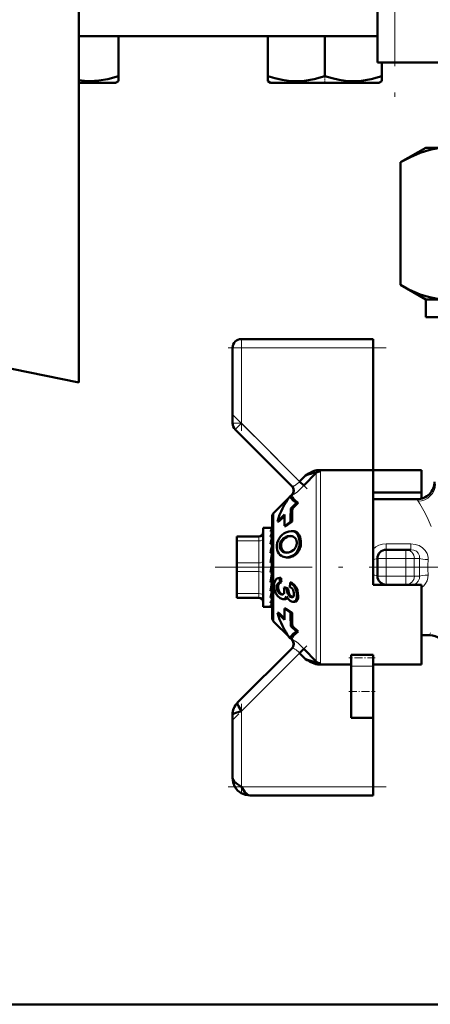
# Model space of a CAD drawing. Extents: x -2065 to 2446, y -2124 to 856.
# Tile 33 of 59: x 82 to 129, y -232 to -120. Entities that reach past the tile are written whole.
import ezdxf

# ---------------------------------------------------------------- set-up
doc = ezdxf.new("R2010")
doc.units = 0
doc.linetypes.add('DASHDOT', pattern=[18.5, 12, -3, 0.5, -3])

msp = doc.modelspace()

# ---------------------------------------------------------------- linework, layer by layer
at = {"color": 7, "linetype": 'DASHDOT', "lineweight": 18}
for p, q in [((124.56, -57.99), (124.56, -131.19)), ((133.64, -182.59), (104.1, -182.59))]:
    msp.add_line(p, q, dxfattribs=at)
at = {"color": 7, "lineweight": 50}
for p, q in [((122.56, -64.09), (122.56, -125.09)), ((88.57, -115.54), (88.57, -161.54)), ((88.57, -122.09), (122.56, -122.09)), ((93.07, -122.09), (93.07, -126.62)), ((110.07, -122.09), (110.07, -126.62)), ((116.57, -122.09), (116.57, -126.62)), ((123.15, -125.09), (122.56, -125.09)), ((123.07, -125.09), (123.07, -126.62)), ((123.07, -125.09), (123.07, -126.61)), ((124.56, -125.09), (123.15, -125.09)), ((124.56, -125.09), (204.56, -125.09)), ((93.07, -126.62), (93.07, -127.2)), ((110.07, -127.2), (110.07, -126.62)), ((123.07, -126.61), (123.07, -127.06)), ((123.07, -126.62), (123.07, -127.2)), ((88.57, -127.39), (89.65, -127.39)), ((89.65, -127.39), (92.74, -127.39)), ((92.74, -127.39), (93.07, -127.2)), ((110.39, -127.39), (110.07, -127.2)), ((110.39, -127.39), (122.74, -127.39)), ((123.07, -127.2), (122.74, -127.39)), ((123.07, -127.06), (123.07, -127.2)), ((125.2, -136.44), (128.07, -134.79)), ((128.07, -134.79), (130.54, -134.79)), ((125.2, -150.43), (125.2, -136.44)), ((88.57, -161.54), (4.56, -144.49)), ((128.07, -152.09), (125.2, -150.43)), ((128.07, -152.09), (130.54, -152.09)), ((128.07, -154.09), (128.07, -152.09)), ((128.07, -154.09), (131.26, -154.09)), ((107.07, -156.59), (122.07, -156.59)), ((122.07, -156.59), (122.07, -157.59)), ((106.07, -166.17), (106.07, -157.59)), ((122.07, -157.59), (122.07, -171.52)), ((106.36, -166.88), (112.85, -173.37)), ((122.07, -171.52), (115.87, -171.52)), ((122.07, -182.59), (122.07, -171.52)), ((122.07, -171.52), (127.57, -171.52)), ((127.57, -171.52), (127.57, -174.07)), ((114.38, -172.12), (113.71, -172.82)), ((115.61, -171.85), (114.2, -173.29)), ((114.56, -172.01), (114.38, -172.12)), ((114.74, -171.91), (114.56, -172.01)), ((115.61, -171.85), (115.61, -171.84)), ((114.2, -173.29), (113.71, -172.82)), ((110.77, -176.38), (112.5, -174.65)), ((112.62, -174.48), (112.62, -174.48)), ((112.88, -174.58), (112.62, -174.48)), ((112.66, -174.49), (112.82, -174.33)), ((122.07, -174.07), (127.57, -174.07)), ((127.07, -174.84), (122.07, -174.84)), ((127.57, -174.07), (127.57, -174.77)), ((112.7, -175.88), (113.35, -175.25)), ((112.7, -175.88), (112.88, -175.88)), ((113.53, -175.25), (112.88, -175.88)), ((113.53, -175.25), (113.35, -175.25)), ((110.57, -188.3), (110.57, -176.87)), ((111.97, -176.59), (111.17, -177.38)), ((111.97, -176.77), (111.35, -177.38)), ((109.57, -178.09), (109.57, -178.69)), ((110.54, -178.09), (109.57, -178.09)), ((110.57, -178.17), (110.39, -178.17)), ((110.54, -178.09), (110.57, -178.09)), ((111.35, -177.38), (111.17, -177.38)), ((112.69, -177.39), (111.97, -177.89)), ((111.97, -177.89), (112.14, -177.89)), ((112.85, -177.39), (112.14, -177.89)), ((112.85, -177.39), (112.69, -177.39)), ((106.57, -179.09), (109.07, -179.09)), ((106.57, -179.22), (106.57, -179.09)), ((106.57, -179.59), (106.57, -179.22)), ((109.57, -178.69), (109.57, -187.09)), ((110.57, -178.53), (110.39, -178.53)), ((110.57, -179.14), (110.39, -179.14)), ((110.53, -178.69), (110.57, -178.59)), ((110.57, -179.01), (110.56, -179.14)), ((112.56, -179.03), (112.64, -179.03)), ((112.56, -179.03), (112.71, -179.03)), ((112.92, -178.47), (112.76, -178.47)), ((106.57, -182.09), (106.57, -179.59)), ((110.57, -179.97), (110.39, -179.97)), ((110.57, -180.31), (110.52, -180.96)), ((110.57, -179.57), (110.54, -179.97)), ((110.57, -179.8), (110.55, -179.97)), ((110.57, -180.59), (110.55, -180.59)), ((123.57, -180.59), (125.81, -180.59)), ((125.81, -180.59), (126.39, -180.59)), ((110.57, -180.96), (110.39, -180.96)), ((110.57, -181.2), (110.48, -182.05)), ((112.35, -181.46), (112.21, -181.46)), ((112.35, -180.92), (112.33, -180.92)), ((122.57, -183.59), (122.57, -181.59)), ((106.57, -182.09), (106.57, -183.09)), ((110.57, -182.05), (110.39, -182.05)), ((110.39, -183.18), (110.57, -182.18)), ((122.07, -184.59), (122.07, -182.59)), ((106.57, -185.59), (106.57, -183.09)), ((110.39, -183.13), (110.48, -183.13)), ((110.57, -183.18), (110.39, -183.18)), ((110.57, -183.17), (110.48, -183.13)), ((110.49, -183.7), (110.57, -184.13)), ((111.58, -183.78), (111.44, -183.78)), ((110.57, -184.27), (110.39, -184.27)), ((110.57, -185), (110.53, -184.58)), ((110.57, -184.59), (110.53, -184.59)), ((110.57, -184.73), (110.53, -184.73)), ((111.64, -184.3), (111.5, -184.3)), ((112.25, -185.01), (111.92, -184.89)), ((112.07, -184.89), (111.92, -184.89)), ((112.07, -184.89), (112.39, -185.01)), ((112.39, -185.01), (112.25, -185.01)), ((112.77, -184.34), (112.62, -184.34)), ((127.57, -184.59), (122.07, -184.59)), ((126.39, -184.59), (126.31, -184.59)), ((127.57, -193.66), (127.57, -184.59)), ((106.57, -185.59), (106.57, -186.09)), ((109.07, -186.09), (106.57, -186.09)), ((110.57, -185.26), (110.39, -185.26)), ((110.57, -186.07), (110.39, -186.07)), ((110.57, -185.71), (110.55, -185.44)), ((110.57, -186.23), (110.56, -186.17)), ((111.71, -185.71), (111.67, -185.71)), ((111.85, -186.23), (111.8, -186.22)), ((112, -186.23), (111.85, -186.23)), ((112.84, -186.01), (112.8, -186)), ((112.96, -185.16), (112.97, -185.17)), ((110.44, -187.09), (109.57, -187.09)), ((110.57, -186.67), (110.39, -186.67)), ((110.57, -187.01), (110.39, -187.01)), ((110.57, -187.08), (110.5, -187.08)), ((111.97, -187.29), (112.69, -187.79)), ((112.14, -187.29), (111.97, -187.29)), ((112.14, -187.29), (112.85, -187.79)), ((112.98, -186.53), (112.93, -186.52)), ((113.13, -186.53), (112.98, -186.53)), ((111.17, -187.8), (111.97, -188.58)), ((111.35, -187.8), (111.17, -187.8)), ((111.35, -187.8), (111.97, -188.41)), ((112.85, -187.79), (112.69, -187.79)), ((110.77, -188.8), (112.5, -190.53)), ((112.7, -189.29), (113.35, -189.92)), ((112.88, -189.29), (112.7, -189.29)), ((112.88, -189.29), (113.53, -189.92)), ((112.62, -190.69), (112.88, -190.6)), ((112.62, -190.69), (112.62, -190.69)), ((112.66, -190.68), (112.82, -190.84)), ((113.53, -189.92), (113.35, -189.92)), ((128.5, -190.34), (127.57, -190.34)), ((112.85, -191.81), (106.65, -198)), ((113.71, -192.36), (114.2, -191.88)), ((114.38, -193.06), (113.71, -192.36)), ((114.2, -191.88), (115.61, -193.33)), ((119.57, -192.58), (122.07, -192.58)), ((119.57, -192.58), (119.57, -192.92)), ((119.57, -192.92), (119.57, -193.87)), ((122.07, -192.58), (122.07, -192.92)), ((122.07, -192.92), (122.07, -193.87)), ((114.38, -193.06), (114.56, -193.16)), ((114.56, -193.16), (114.74, -193.26)), ((115.87, -193.66), (119.57, -193.66)), ((119.57, -196.73), (119.57, -193.87)), ((122.07, -193.66), (127.57, -193.66)), ((122.07, -196.73), (122.07, -193.87)), ((119.57, -199.73), (119.57, -196.73)), ((122.07, -199.73), (122.07, -196.73)), ((106.07, -199.42), (106.07, -206.59)), ((119.57, -199.73), (122.07, -199.73)), ((122.07, -199.73), (122.07, -207.59)), ((122.07, -208.59), (108.07, -208.59)), ((122.07, -207.59), (122.07, -208.59)), ((133.12, -232.39), (-323.43, -232.39)), ((4.56, -232.39), (133.12, -232.39))]:
    msp.add_line(p, q, dxfattribs=at)
at = {"color": 7, "lineweight": 18}
for p, q in [((124.56, -125.09), (124.56, -64.09)), ((107.07, -157.59), (107.07, -156.59)), ((106.07, -157.59), (107.07, -157.59)), ((107.07, -157.59), (122.07, -157.59)), ((107.07, -157.59), (107.07, -166.17)), ((106.07, -166.17), (107.07, -166.17)), ((106.36, -166.88), (107.07, -166.17)), ((113.71, -172.82), (107.07, -166.17)), ((115.61, -182.59), (115.61, -171.85)), ((116.1, -171.65), (116.1, -182.59)), ((127.2, -175.05), (127.07, -174.84)), ((110.77, -182.59), (110.77, -176.38)), ((109.07, -179.09), (109.07, -179.09)), ((109.07, -179.09), (109.07, -179.22)), ((109.07, -179.22), (109.07, -179.59)), ((112.27, -179.14), (112.12, -179.14)), ((113.07, -178.48), (112.92, -178.48)), ((113.62, -178.84), (113.47, -178.84)), ((109.07, -179.59), (106.57, -179.59)), ((109.07, -182.09), (109.07, -179.59)), ((111.59, -180.2), (111.44, -180.2)), ((111.72, -180.62), (111.57, -180.62)), ((111.76, -179.58), (111.61, -179.58)), ((113.78, -180.3), (113.64, -180.3)), ((113.85, -179.59), (113.7, -179.59)), ((123.57, -179.93), (123.57, -180.59)), ((123.57, -179.93), (126.39, -179.93)), ((123.57, -180.59), (123.57, -181.59)), ((125.81, -181.59), (125.81, -180.59)), ((126.39, -179.93), (126.39, -180.59)), ((112.03, -180.87), (111.88, -180.87)), ((113.02, -181.3), (112.87, -181.3)), ((113.5, -180.91), (113.35, -180.91)), ((122.57, -181.59), (123.57, -181.59)), ((123.57, -181.59), (123.57, -183.59)), ((125.81, -181.59), (123.57, -181.59)), ((125.81, -183.59), (125.81, -181.59)), ((125.81, -181.59), (126.77, -181.59)), ((127.37, -181.59), (126.77, -181.59)), ((126.77, -181.59), (126.77, -183.59)), ((106.57, -182.09), (109.07, -182.09)), ((109.07, -182.09), (109.07, -183.09)), ((110.77, -182.59), (110.77, -188.8)), ((115.61, -193.33), (115.61, -182.59)), ((116.1, -182.59), (116.1, -193.52)), ((109.07, -183.09), (106.57, -183.09)), ((109.07, -185.59), (109.07, -183.09)), ((122.57, -183.59), (123.57, -183.59)), ((123.57, -183.59), (125.81, -183.59)), ((123.57, -184.59), (123.57, -183.59)), ((125.81, -183.59), (126.77, -183.59)), ((125.81, -183.59), (125.81, -184.59)), ((126.77, -183.59), (127.37, -183.59)), ((111.28, -184.99), (111.13, -184.99)), ((113.31, -184.86), (113.16, -184.86)), ((106.57, -185.59), (109.07, -185.59)), ((109.07, -185.59), (109.07, -186.09)), ((111.48, -185.49), (111.32, -185.49)), ((111.74, -185.71), (111.67, -185.71)), ((112.41, -185.14), (112.26, -185.14)), ((112.87, -186), (112.8, -186)), ((113.52, -185.59), (113.38, -185.59)), ((113.47, -186.3), (113.32, -186.3)), ((112.82, -190.84), (112.83, -190.84)), ((107.07, -199), (113.71, -192.36)), ((122.07, -193.87), (119.57, -193.87)), ((107.07, -207.59), (107.07, -199)), ((122.07, -207.59), (107.07, -207.59))]:
    msp.add_line(p, q, dxfattribs=at)
at = {"color": 7, "linetype": 'DASHDOT', "lineweight": 18, "ltscale": 0.02298}
msp.add_line((116.57, -127.46), (116.57, -126.54), dxfattribs=at)
at = {"color": 7, "linetype": 'DASHDOT', "lineweight": 18, "ltscale": 0.257588}
msp.add_line((107.07, -156.73), (107.07, -167.03), dxfattribs=at)
at = {"color": 7, "linetype": 'DASHDOT', "lineweight": 18, "ltscale": 0.450015}
msp.add_line((123.57, -157.59), (105.56, -157.59), dxfattribs=at)
at = {"color": 7, "linetype": 'DASHDOT', "lineweight": 18, "ltscale": 0.302371}
msp.add_line((106, -165.11), (114.55, -173.66), dxfattribs=at)
at = {"color": 7, "linetype": 'DASHDOT', "lineweight": 18, "ltscale": 0.067371}
msp.add_line((123.34, -181.59), (126.04, -181.59), dxfattribs=at)
at = {"color": 7, "linetype": 'DASHDOT', "lineweight": 18, "ltscale": 0.06}
for p, q in [((123.57, -183.79), (123.57, -181.39)), ((125.81, -183.79), (125.81, -181.39))]:
    msp.add_line(p, q, dxfattribs=at)
at = {"color": 7, "linetype": 'DASHDOT', "lineweight": 18, "ltscale": 0.067386}
msp.add_line((126.04, -183.59), (123.34, -183.59), dxfattribs=at)
at = {"color": 7, "linetype": 'DASHDOT', "lineweight": 18, "ltscale": 0.296715}
msp.add_line((114.54, -191.53), (106.15, -199.92), dxfattribs=at)
at = {"color": 7, "linetype": 'DASHDOT', "lineweight": 18, "ltscale": 0.075015}
msp.add_line((122.32, -192.92), (119.31, -192.92), dxfattribs=at)
at = {"color": 7, "linetype": 'DASHDOT', "lineweight": 18, "ltscale": 0.075}
msp.add_line((119.32, -196.73), (122.32, -196.73), dxfattribs=at)
at = {"color": 7, "linetype": 'DASHDOT', "lineweight": 18, "ltscale": 0.257574}
msp.add_line((107.07, -198.14), (107.07, -208.45), dxfattribs=at)
at = {"color": 7, "linetype": 'DASHDOT', "lineweight": 18, "ltscale": 0.45}
msp.add_line((105.57, -207.59), (123.57, -207.59), dxfattribs=at)
at = {"color": 7, "lineweight": 50}
for points in [[(89.82, -127.2), (90.83, -127.14), (91.87, -126.96), (93.07, -126.62)], [(110.07, -126.62), (110.9, -126.87), (111.7, -127.05), (112.43, -127.16), (113.16, -127.2), (114.25, -127.15), (115.36, -126.96), (116.57, -126.62)], [(116.57, -126.62), (117.4, -126.87), (118.2, -127.05), (118.93, -127.16), (119.66, -127.2), (120.75, -127.15), (121.86, -126.96), (123.07, -126.62)], [(125.2, -136.44), (126.32, -135.85), (127.42, -135.38), (128.05, -135.17), (128.68, -135), (129.31, -134.88), (129.92, -134.81), (130.54, -134.79)], [(130.54, -152.09), (129.61, -152.03), (128.68, -151.87), (128.07, -151.71), (127.45, -151.51), (126.21, -150.97), (125.2, -150.43)], [(112.62, -174.48), (112.74, -174.72), (112.99, -174.98), (113.35, -175.25)], [(112.88, -174.58), (113, -174.79), (113.22, -175.02), (113.53, -175.25)], [(112.14, -178.62), (112.46, -178.51), (112.76, -178.47)], [(113.62, -178.84), (113.75, -179.11), (113.85, -179.59)], [(111.63, -181.3), (111.46, -181.18), (111.33, -181.02), (111.22, -180.82), (111.15, -180.59), (111.12, -180.33)], [(111.57, -180.62), (111.46, -180.33), (111.44, -180.2)], [(111.76, -179.58), (111.62, -179.89), (111.59, -180.2)], [(111.59, -180.2), (111.63, -180.43), (111.72, -180.62)], [(113.25, -180.36), (113.05, -180.61), (112.76, -180.81)], [(112.87, -181.3), (112.54, -181.42), (112.21, -181.46)], [(110.81, -184.92), (110.79, -184.65), (110.81, -184.4), (110.91, -184.12), (111.09, -183.92), (111.25, -183.83), (111.44, -183.78)], [(111.2, -185.86), (111.01, -185.57), (110.88, -185.24), (110.81, -184.92)], [(111.13, -184.99), (111.13, -184.68), (111.18, -184.51), (111.29, -184.39), (111.5, -184.3)], [(111.64, -184.3), (111.43, -184.39), (111.33, -184.51), (111.28, -184.68), (111.28, -184.99)], [(112.61, -184.83), (112.85, -185.01), (112.96, -185.16)], [(112.62, -184.34), (112.98, -184.62), (113.16, -184.86)], [(112.77, -184.34), (113.13, -184.62), (113.31, -184.86)], [(113.16, -184.86), (113.3, -185.21), (113.38, -185.59)], [(113.31, -184.86), (113.45, -185.21), (113.52, -185.59)], [(111.8, -186.22), (111.5, -186.12), (111.2, -185.86)], [(111.67, -185.71), (111.54, -185.67), (111.42, -185.59), (111.32, -185.49)], [(111.48, -185.49), (111.6, -185.62), (111.78, -185.7)], [(112.22, -185.91), (112.11, -186.11), (111.99, -186.2), (111.85, -186.23)], [(111.96, -185.37), (111.94, -185.51), (111.89, -185.62)], [(112.93, -186.52), (112.77, -186.49), (112.62, -186.41), (112.47, -186.28), (112.33, -186.11), (112.22, -185.91)], [(112.8, -186), (112.63, -185.95), (112.46, -185.78), (112.38, -185.63), (112.3, -185.4), (112.26, -185.14)], [(112.41, -185.14), (112.48, -185.51), (112.57, -185.72), (112.69, -185.88), (112.91, -186)], [(113.06, -185.5), (113.06, -185.74), (113.04, -185.87), (112.98, -185.96), (112.91, -186), (112.84, -186.01)], [(113.38, -185.59), (113.4, -185.83), (113.38, -186.06), (113.32, -186.3)], [(113.52, -185.59), (113.54, -185.83), (113.53, -186.06), (113.47, -186.3)], [(113.32, -186.3), (113.23, -186.43), (113.1, -186.51), (112.98, -186.53)], [(113.47, -186.3), (113.39, -186.41), (113.3, -186.49), (113.13, -186.53)], [(113.35, -189.92), (112.99, -190.19), (112.74, -190.45), (112.62, -190.69)], [(113.53, -189.92), (113.22, -190.16), (113, -190.38), (112.88, -190.6)], [(115.61, -193.33), (115.61, -193.34), (115.6, -193.35), (115.59, -193.36), (115.55, -193.37), (115.46, -193.36), (115.2, -193.31), (114.38, -193.06)], [(106.65, -198), (106.63, -198.05), (106.63, -198.09), (106.65, -198.2), (106.74, -198.41), (107.07, -199)], [(107.07, -199), (106.45, -199.17), (106.24, -199.26), (106.11, -199.33), (106.08, -199.38), (106.07, -199.42)], [(106.07, -206.59), (106.12, -206.8), (106.27, -207), (106.62, -207.29), (107.07, -207.59)], [(108.07, -208.59), (107.54, -208.52), (107.06, -208.33), (106.64, -208.01), (106.32, -207.59), (106.13, -207.11), (106.07, -206.59)], [(107.07, -207.59), (107.34, -208.01), (107.48, -208.2), (107.69, -208.42), (107.87, -208.54), (108.07, -208.59)]]:
    msp.add_lwpolyline(points, dxfattribs=at)
at = {"color": 7, "lineweight": 18}
for points in [[(115.61, -171.84), (115.6, -171.82), (115.6, -171.82), (115.57, -171.81), (115.48, -171.81)], [(114.2, -173.29), (113.46, -173.98), (113.08, -174.25), (112.93, -174.34), (112.86, -174.36), (112.85, -174.36), (112.85, -174.36)], [(112.85, -173.37), (112.85, -173.37), (112.86, -173.38), (112.88, -173.38), (112.95, -173.36)], [(128.7, -177.95), (128.35, -177.15), (127.99, -176.43), (127.39, -175.37), (127.2, -175.05)], [(122.07, -180.53), (122.38, -180.28), (122.74, -180.09), (123.14, -179.97), (123.57, -179.93)], [(126.39, -179.93), (126.86, -179.98), (127.31, -180.12), (127.7, -180.36), (128.01, -180.67), (128.22, -181.04), (128.33, -181.45), (128.34, -181.7)], [(127.37, -181.59), (127.35, -181.28), (127.22, -181), (127, -180.77), (126.72, -180.63), (126.39, -180.59)], [(126.39, -184.59), (126.72, -184.54), (127.01, -184.4), (127.22, -184.17), (127.35, -183.89), (127.37, -183.59)], [(128.34, -183.47), (128.31, -183.81), (128.22, -184.13), (128.06, -184.43), (127.84, -184.69), (127.57, -184.91)], [(112.85, -190.82), (112.85, -190.82), (112.87, -190.82), (112.99, -190.87), (113.24, -191.03), (113.53, -191.25), (114.2, -191.88)], [(112.95, -191.81), (112.89, -191.8), (112.87, -191.8), (112.85, -191.8), (112.85, -191.81)], [(116.1, -193.52), (116.1, -193.54), (116.09, -193.56), (116.07, -193.58), (115.93, -193.64), (115.87, -193.66)]]:
    msp.add_lwpolyline(points, dxfattribs=at)
at = {"color": 7, "lineweight": 50}
for centre, radius, start, end in [((89.83, -118.49), 8.71, 261.6837, 269.9335), ((107.07, -157.59), 1, 90, 180), ((107.07, -166.17), 1, 180, 225), ((116.24, -174.07), 2.61, 107.0469, 115.9661), ((115.89, -172.92), 1.4, 90.7149, 107.301), ((118.3, -183.51), 12.05, 106.9807, 108.9565), ((117.69, -177.17), 6.03, 115.4614, 119.329), ((118.19, -182.94), 11.47, 105.3248, 107.295), ((115.85, -174.29), 2.5, 98.4471, 105.9728), ((112.32, -173.83), 0.699, 314.9437, 45.0571), ((112.35, -173.86), 0.699, 315.0791, 44.8933), ((127.07, -172.84), 2, 269.9989, 0.0007), ((138.59, -176.85), 25.91, 177.8474, 181.1783), ((135.67, -177.11), 22.82, 176.9184, 180.701), ((111.27, -176.87), 0.7, 135, 180), ((139.55, -177.16), 27.58, 178.8161, 181.5088), ((111.7, -179.01), 1.4, 144.3579, 159.7069), ((109.07, -178.59), 0.5, 270, 360), ((116.76, -180.85), 6.6, 160.9015, 164.979), ((126.95, -183.5), 16.93, 165.3751, 167.9594), ((112.84, -180.22), 1.73, 147.9641, 183.6481), ((112.84, -180.17), 1.7, 114.3516, 149.2914), ((112.58, -180.19), 1.14, 113.3749, 148.1347), ((112.73, -180.19), 1.14, 113.2778, 148.0518), ((112.63, -180.25), 1.22, 93.002, 114.3788), ((112.78, -180.25), 1.22, 92.9942, 114.42), ((112.65, -179.9), 0.872, 75.485, 90.5), ((112.76, -179.56), 1.08, 81.8686, 90.0638), ((112.7, -179.71), 0.673, 50.7039, 75.5964), ((112.92, -179.55), 1.08, 81.8482, 90.0644), ((112.82, -179.24), 0.759, 31.0334, 82.6172), ((112.97, -179.23), 0.753, 30.7994, 82.5875), ((112.72, -179.68), 0.641, 23.502, 50.2025), ((112.43, -179.8), 0.954, 3.5095, 22.9776), ((150.22, -188.42), 40.52, 168.1124, 169.3901), ((112.49, -180.15), 1.05, 147.3056, 182.8145), ((112.14, -180.22), 0.691, 214.5532, 248.0744), ((112.29, -180.22), 0.7, 214.9673, 247.9657), ((112.25, -179.82), 1.13, 332.0162, 4.4184), ((112.04, -179.93), 1.63, 323.2374, 346.8968), ((112.19, -179.93), 1.64, 323.1908, 346.791), ((111.45, -179.75), 2.26, 345.9018, 4.0929), ((111.59, -179.75), 2.27, 345.8077, 3.924), ((123.57, -181.59), 1, 90, 180), ((216.71, -200.81), 107.97, 169.4726, 169.9977), ((112.2, -180.34), 1.12, 239.099, 270.1949), ((112.2, -180.08), 0.843, 248.0516, 270.2494), ((112.33, -180.15), 0.781, 247.0842, 265.7139), ((112.2, -179.88), 1.04, 269.844, 276.7921), ((112.18, -179.51), 1.41, 276.546, 293.8475), ((112.33, -180.14), 1.28, 294.879, 322.9638), ((112.48, -180.14), 1.28, 294.8674, 322.9241), ((23.07, -167.79), 88.86, 349.3112, 349.9425), ((125.95, -182.4), 14.58, 185.4513, 187.5), ((125.81, -182.4), 14.3, 185.5502, 187.6401), ((123.57, -183.59), 1, 180, 270), ((76.05, -177.82), 35.13, 347.7764, 349.2178), ((112.16, -184.88), 1.03, 186.4912, 216.3347), ((112.31, -184.87), 1.04, 186.7407, 216.4847), ((106.75, -185.56), 5.21, 2.0456, 7.3606), ((114, -184.94), 1.75, 182.4619, 186.7586), ((114.14, -184.93), 1.75, 182.6366, 186.9374), ((128.02, -184.78), 15.41, 178.36, 180.1652), ((109.07, -186.59), 0.5, 0, 90), ((96.42, -182.25), 14.48, 344.6995, 347.6108), ((105.88, -184.85), 4.87, 338.0434, 344.4913), ((111.72, -185.5), 0.21, 266.3771, 322.7086), ((112.01, -185.9), 0.331, 268.3817, 330.4584), ((111.83, -185.66), 1.24, 7.2463, 23.0567), ((109.61, -186.34), 1.03, 319.4671, 338.3736), ((110.43, -186.9), 0.187, 273.0522, 314.5382), ((139.55, -188.01), 27.58, 178.4912, 181.1839), ((111.27, -188.3), 0.7, 180, 225.0002), ((138.59, -188.32), 25.91, 178.8217, 182.1526), ((135.5, -188.07), 22.65, 179.2848, 183.0955), ((128.5, -192.34), 2, 17.4522, 90.0026), ((112.32, -191.34), 0.7, 315, 45), ((112.35, -191.31), 0.699, 315.107, 44.9208), ((117.7, -187.98), 6.06, 240.6797, 244.5274), ((116.24, -191.1), 2.61, 244.0246, 252.9518), ((115.89, -192.24), 1.42, 252.7813, 269.1886), ((108.05, -199.41), 1.98, 134.808, 180.192), ((108.05, -199.41), 1.98, 134.808, 180.192)]:
    msp.add_arc(centre, radius, start, end, dxfattribs=at)
at = {"color": 7, "lineweight": 18}
for centre, radius, start, end in [((115.75, -172.15), 0.647, 63.5451, 79.0873), ((112.71, -172.63), 0.773, 287.8821, 295.4261), ((112.45, -172.05), 1.41, 295.0627, 300.3745), ((112.05, -171.39), 2.18, 300.7019, 309.3191), ((111.61, -170.85), 2.88, 309.3153, 316.9074), ((112.81, -174.37), 0.0363, 16.1796, 79.3427), ((157.83, -182.59), 30.47, 178.1216, 180.0023), ((152.23, -182.59), 23.91, 177.8793, 180.0025), ((157.83, -182.59), 30.47, 179.9977, 181.8784), ((152.23, -182.59), 23.91, 179.9975, 182.1207), ((131.83, -191.29), 3.46, 159.234, 163.9897), ((112.81, -190.81), 0.041, 300.8924, 341.9736), ((112.71, -192.55), 0.773, 64.5743, 72.1168), ((112.45, -193.13), 1.41, 59.6306, 64.9319), ((112.05, -193.78), 2.18, 50.6703, 59.3049), ((111.6, -194.33), 2.88, 43.0924, 50.6834)]:
    msp.add_arc(centre, radius, start, end, dxfattribs=at)
for centre, major_axis, ratio, start_param, end_param in [((112.77, -172.02), (3.33, 0.38), 0.129171, 6.267853, 6.460295), ((127.2, -173.11), (1.8, 0.88), 0.965578, 4.271437, 5.814526), ((109.07, -179.34), (0.5, 0), 0.5, 4.712389, 6.283185), ((125.81, -181.59), (0, 1), 0.961524, 4.712389, 6.283185), ((121.57, -181.59), (1, 0), 0.114286, 5.235987, 6.283185), ((128.34, -181.59), (0.999, -0.033), 0.114225, 3.421775, 4.716143), ((109.07, -181.84), (0.5, 0), 0.5, 4.712389, 6.283185), ((109.07, -183.34), (-0.5, 0), 0.5, 3.141593, 4.712389), ((121.57, -183.59), (1, 0), 0.114286, 0, 1.047198), ((125.81, -183.59), (0, 1), 0.961524, 3.141593, 4.712389), ((128.34, -183.59), (0.999, 0.033), 0.114225, 1.567042, 2.86141), ((109.07, -185.84), (-0.5, 0), 0.5, 3.141593, 4.712389)]:
    msp.add_ellipse(centre, major_axis=major_axis, ratio=ratio, start_param=start_param, end_param=end_param, dxfattribs=at)
at = {"color": 7, "lineweight": 50}
for centre, major_axis, ratio, start_param, end_param in [((116.1, -172.33), (-0.7, 0), 0.972233, 4.712389, 5.497789), ((262.02, -218.3), (150.94, -40.62), 0.245499, 3.050478, 3.133214), ((110.48, -181.31), (-0.07, -3.22), 0.207287, 3.146101, 3.376799), ((70.24, -213.44), (43.15, 34.7), 0.149322, 6.179433, 6.267529), ((116.38, -165.89), (-4.33, -15.54), 0.258625, 0.071828, 0.216579), ((262.02, -146.87), (150.94, 40.62), 0.2455, 3.149971, 3.232707), ((116.1, -192.84), (-0.7, 0), 0.972234, 0.785397, 1.570796)]:
    msp.add_ellipse(centre, major_axis=major_axis, ratio=ratio, start_param=start_param, end_param=end_param, dxfattribs=at)

doc.saveas('drawing.dxf')
